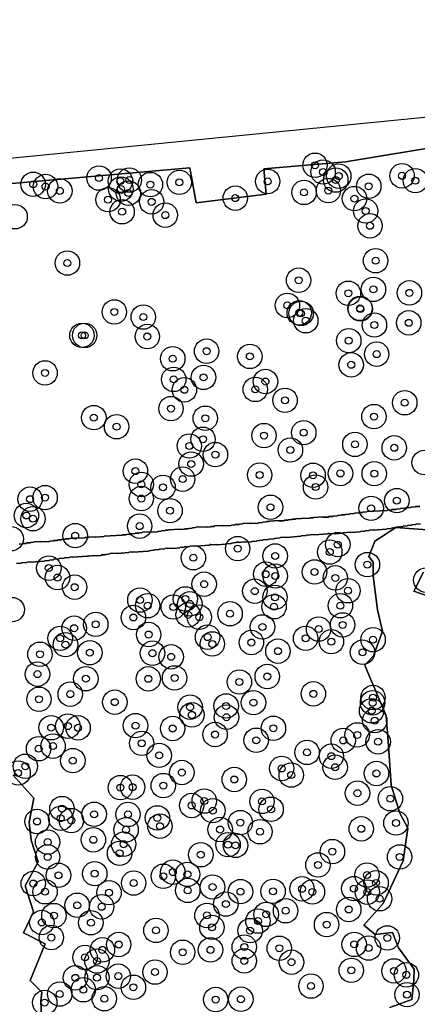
# Model space of a CAD drawing. Header units: inches. Extents: x 128668 to 131679, y 413272 to 413787.
# Tile 108 of 116: x 131421 to 131478, y 413425 to 413566. Entities that reach past the tile are written whole.
import ezdxf

# ---------------------------------------------------------------- set-up
doc = ezdxf.new("R2010")
doc.units = ezdxf.units.IN
doc.header["$MEASUREMENT"] = 0
doc.header["$PDMODE"] = 33
doc.header["$PDSIZE"] = -3
for name, color, linetype in [('Niet gedetecteerde gebieden (D-gebied) (ca. 44.659 m2)', 1, 'Continuous'), ('Onderzoeksgebied Capelsche UW (ca. 743.790 m2)', 5, 'Continuous'), ('Significante objecten binnen onderzoeksgebied', 3, 'Continuous'), ('Veiligheidsmarge objecten d.d. 230531', 6, 'Continuous'), ('Verstoorde gebieden (C-gebied) (ca. 90.096 m2)', 40, 'Continuous'), ('Vrijgegeven gebieden (A+B gebied) (ca. 609.035 m2)', 3, 'Continuous')]:
    doc.layers.add(name, color=color, linetype=linetype)

msp = doc.modelspace()

# ---------------------------------------------------------------- linework, layer by layer
at = {"layer": 'Niet gedetecteerde gebieden (D-gebied) (ca. 44.659 m2)'}
for points in [[(131166.18, 413527.46, 0), (131375.26, 413540.96, 0), (131419.95, 413545.72, 0), (131486.62, 413552.34, 0)], [(131493.51, 413549.41, 0), (131468.03, 413545.22, 0), (131456.34, 413544.23, 0), (131456.68, 413540.59, 0), (131446.64, 413539.37, 0), (131445.76, 413544.34, 0), (131405.5, 413540.81, 0)], [(131421.25, 413490.5, 0), (131421.75, 413490.52, 0), (131421.8, 413490.58, 0), (131422.3, 413490.6, 0), (131422.34, 413490.66, 0), (131422.89, 413490.68, 0), (131422.94, 413490.74, 0), (131423.39, 413490.76, 0), (131423.44, 413490.81, 0), (131424.34, 413490.86, 0), (131424.39, 413490.81, 0), (131425.64, 413490.87, 0), (131425.68, 413490.93, 0), (131426.18, 413490.95, 0), (131426.23, 413491, 0), (131426.78, 413491.03, 0), (131426.83, 413491.09, 0), (131427.33, 413491.11, 0), (131427.37, 413491.16, 0), (131427.87, 413491.19, 0), (131427.92, 413491.24, 0), (131428.42, 413491.27, 0), (131428.47, 413491.32, 0), (131429.87, 413491.39, 0), (131429.92, 413491.34, 0), (131430.67, 413491.38, 0), (131430.71, 413491.43, 0), (131431.21, 413491.46, 0), (131431.26, 413491.51, 0), (131432.21, 413491.56, 0), (131432.26, 413491.51, 0), (131433.41, 413491.57, 0), (131433.46, 413491.63, 0), (131436.05, 413491.76, 0), (131436.1, 413491.81, 0), (131436.6, 413491.84, 0), (131436.65, 413491.89, 0), (131437.2, 413491.92, 0), (131437.25, 413491.97, 0), (131437.84, 413492, 0), (131437.89, 413492.05, 0), (131438.44, 413492.08, 0), (131438.49, 413492.13, 0), (131438.89, 413492.15, 0), (131438.94, 413492.21, 0), (131440.18, 413492.27, 0), (131440.24, 413492.22, 0), (131441.09, 413492.27, 0), (131441.13, 413492.32, 0), (131441.63, 413492.34, 0), (131441.68, 413492.4, 0), (131442.18, 413492.42, 0), (131442.23, 413492.47, 0), (131442.63, 413492.5, 0), (131442.67, 413492.55, 0), (131444.22, 413492.63, 0), (131444.27, 413492.58, 0), (131444.97, 413492.62, 0), (131445.02, 413492.67, 0), (131445.52, 413492.69, 0), (131445.57, 413492.75, 0), (131446.07, 413492.77, 0), (131446.11, 413492.82, 0), (131446.56, 413492.85, 0), (131446.61, 413492.9, 0), (131448.16, 413492.98, 0), (131448.21, 413492.93, 0), (131448.71, 413492.96, 0), (131448.76, 413493.01, 0), (131449.21, 413493.03, 0), (131449.25, 413493.09, 0), (131450.45, 413493.15, 0), (131450.5, 413493.1, 0), (131451.65, 413493.16, 0), (131451.7, 413493.21, 0), (131452.2, 413493.24, 0), (131452.25, 413493.29, 0), (131452.8, 413493.32, 0), (131452.84, 413493.37, 0), (131453.29, 413493.39, 0), (131453.34, 413493.44, 0), (131454.39, 413493.5, 0), (131454.44, 413493.45, 0), (131455.54, 413493.51, 0), (131455.59, 413493.56, 0), (131456.14, 413493.59, 0), (131456.18, 413493.64, 0), (131456.68, 413493.67, 0), (131456.73, 413493.72, 0), (131457.13, 413493.74, 0), (131457.18, 413493.79, 0), (131458.43, 413493.86, 0), (131458.48, 413493.81, 0), (131459.28, 413493.85, 0), (131459.32, 413493.9, 0), (131459.82, 413493.93, 0), (131459.87, 413493.98, 0), (131460.37, 413494, 0), (131460.42, 413494.06, 0), (131460.87, 413494.08, 0), (131460.91, 413494.13, 0), (131462.46, 413494.21, 0), (131462.51, 413494.16, 0), (131462.96, 413494.19, 0), (131463.01, 413494.24, 0), (131463.41, 413494.26, 0), (131463.46, 413494.31, 0), (131464.76, 413494.38, 0), (131464.81, 413494.33, 0), (131465.61, 413494.37, 0), (131465.65, 413494.43, 0), (131466.25, 413494.46, 0), (131466.3, 413494.51, 0), (131466.9, 413494.54, 0), (131466.95, 413494.59, 0), (131467.45, 413494.62, 0), (131467.49, 413494.67, 0), (131467.99, 413494.7, 0), (131468.04, 413494.75, 0), (131468.64, 413494.78, 0), (131468.69, 413494.83, 0), (131469.29, 413494.86, 0), (131469.33, 413494.91, 0), (131469.93, 413494.95, 0), (131469.98, 413495, 0), (131470.53, 413495.03, 0), (131470.58, 413495.08, 0), (131471.13, 413495.11, 0), (131471.17, 413495.16, 0), (131474.02, 413495.3, 0), (131474.07, 413495.36, 0), (131474.67, 413495.39, 0), (131474.71, 413495.44, 0), (131475.26, 413495.47, 0), (131475.31, 413495.52, 0), (131475.91, 413495.55, 0), (131475.96, 413495.6, 0), (131476.61, 413495.64, 0), (131476.65, 413495.69, 0), (131477.35, 413495.73, 0), (131477.4, 413495.78, 0), (131478.05, 413495.81, 0), (131478.1, 413495.86, 0), (131478.7, 413495.89, 0)], [(131478.81, 413493.42, 0), (131478.16, 413493.37, 0), (131478.11, 413493.32, 0), (131477.57, 413493.27, 0), (131477.52, 413493.22, 0), (131476.92, 413493.17, 0), (131476.88, 413493.12, 0), (131476.33, 413493.08, 0), (131476.28, 413493.03, 0), (131475.78, 413492.99, 0), (131475.74, 413492.93, 0), (131475.29, 413492.9, 0), (131475.24, 413492.85, 0), (131474.64, 413492.8, 0), (131474.6, 413492.75, 0), (131474, 413492.7, 0), (131473.95, 413492.65, 0), (131472.06, 413492.5, 0), (131472.01, 413492.55, 0), (131471.51, 413492.51, 0), (131471.46, 413492.46, 0), (131470.86, 413492.41, 0), (131470.82, 413492.36, 0), (131470.22, 413492.31, 0), (131470.17, 413492.26, 0), (131468.83, 413492.16, 0), (131468.77, 413492.2, 0), (131467.68, 413492.12, 0), (131467.63, 413492.07, 0), (131466.58, 413491.99, 0), (131466.53, 413492.03, 0), (131465.73, 413491.97, 0), (131465.68, 413492.02, 0), (131465.53, 413492.01, 0), (131465.48, 413491.95, 0), (131463.59, 413491.81, 0), (131463.53, 413491.85, 0), (131462.44, 413491.77, 0), (131462.39, 413491.72, 0), (131461.69, 413491.66, 0), (131461.65, 413491.61, 0), (131459.6, 413491.46, 0), (131459.55, 413491.5, 0), (131458.75, 413491.44, 0), (131458.71, 413491.39, 0), (131457.86, 413491.32, 0), (131457.81, 413491.27, 0), (131457.07, 413491.21, 0), (131457.02, 413491.16, 0), (131456.22, 413491.1, 0), (131456.18, 413491.04, 0), (131455.33, 413490.98, 0), (131455.28, 413490.93, 0), (131454.63, 413490.88, 0), (131454.59, 413490.82, 0), (131453.64, 413490.75, 0), (131453.59, 413490.8, 0), (131452.79, 413490.74, 0), (131452.74, 413490.78, 0), (131452.44, 413490.76, 0), (131452.39, 413490.71, 0), (131451.69, 413490.65, 0), (131451.65, 413490.6, 0), (131450.9, 413490.54, 0), (131450.85, 413490.49, 0), (131449.66, 413490.4, 0), (131449.6, 413490.44, 0), (131448.8, 413490.38, 0), (131448.75, 413490.43, 0), (131448.6, 413490.42, 0), (131448.56, 413490.36, 0), (131446.61, 413490.22, 0), (131446.56, 413490.26, 0), (131445.76, 413490.2, 0), (131445.71, 413490.15, 0), (131444.97, 413490.09, 0), (131444.92, 413490.04, 0), (131444.32, 413489.99, 0), (131444.28, 413489.94, 0), (131443.38, 413489.87, 0), (131443.32, 413489.92, 0), (131442.58, 413489.86, 0), (131442.52, 413489.91, 0), (131442.17, 413489.88, 0), (131442.13, 413489.82, 0), (131441.38, 413489.77, 0), (131441.33, 413489.71, 0), (131440.64, 413489.66, 0), (131440.59, 413489.61, 0), (131439.84, 413489.55, 0), (131439.8, 413489.5, 0), (131437.55, 413489.33, 0), (131437.5, 413489.37, 0), (131437.05, 413489.34, 0), (131437, 413489.28, 0), (131435.36, 413489.16, 0), (131435.31, 413489.21, 0), (131434.31, 413489.13, 0), (131434.26, 413489.08, 0), (131433.66, 413489.03, 0), (131433.62, 413488.98, 0), (131433.07, 413488.94, 0), (131433.02, 413488.88, 0), (131432.08, 413488.81, 0), (131432.02, 413488.86, 0), (131431.23, 413488.79, 0), (131431.17, 413488.84, 0), (131431.12, 413488.84, 0), (131431.08, 413488.78, 0), (131428.98, 413488.62, 0), (131428.93, 413488.67, 0), (131428.53, 413488.64, 0), (131428.48, 413488.59, 0), (131427.79, 413488.53, 0), (131427.74, 413488.48, 0), (131426.99, 413488.42, 0), (131426.95, 413488.37, 0), (131426.25, 413488.32, 0), (131426.2, 413488.26, 0), (131425.6, 413488.22, 0), (131425.56, 413488.16, 0), (131424.96, 413488.12, 0), (131424.91, 413488.06, 0), (131422.92, 413487.91, 0), (131422.87, 413487.96, 0), (131422.42, 413487.92, 0), (131422.37, 413487.87, 0), (131421.62, 413487.81, 0), (131421.58, 413487.76, 0), (131420.88, 413487.71, 0)]]:
    msp.add_polyline3d(points, dxfattribs=at)
at = {"layer": 'Onderzoeksgebied Capelsche UW (ca. 743.790 m2)'}
msp.add_lwpolyline([(131166.18, 413527.46), (131375.26, 413540.96), (131419.95, 413545.72), (131486.62, 413552.34), (131588.22, 413565.56), (131595.1, 413553.92), (131609.65, 413538.31), (131620.76, 413531.17), (131626.08, 413530.96), (131656.77, 413509.53), (131658.63, 413493.12), (131662.07, 413492.59), (131679, 413374.83), (131679, 413374.38), (131663.28, 413372.27), (131671.39, 413321.86), (131599.16, 413313.92), (131546.77, 413309.16), (131493.32, 413302.28), (131352.56, 413291.17), (131293.3, 413287.46), (131214.98, 413282.17)], dxfattribs=at)
at = {"layer": 'Significante objecten binnen onderzoeksgebied'}
for p in [(131463.68, 413544.73), (131464.84, 413543.76), (131467.09, 413543.17), (131476.16, 413543.22), (131423.28, 413542), (131425.05, 413541.68), (131432.73, 413542.89), (131435.78, 413542.46), (131437.06, 413542.61), (131440.08, 413541.96), (131444.23, 413542.28), (131456.9, 413542.41), (131466.66, 413542.61), (131471.39, 413541.72), (131478.08, 413542.52), (131427.1, 413541.06), (131435.85, 413541.31), (131436.93, 413540.74), (131462.12, 413540.84), (131465.59, 413541.1), (131434.02, 413539.8), (131440.26, 413539.49), (131452.25, 413540.02), (131469.34, 413539.96), (131436.03, 413538.07), (131442.21, 413537.59), (131470.94, 413538.18), (131471.56, 413536.06), (131428.19, 413530.73), (131472.37, 413531.06), (131461.33, 413528.27), (131468.47, 413526.4), (131472.06, 413526.96), (131477.22, 413526.46), (131434.91, 413523.73), (131459.72, 413524.66), (131461.42, 413523.6), (131461.69, 413523.52), (131470.13, 413524.24), (131470.18, 413524.15), (131439.06, 413523), (131462.36, 413522.47), (131477.12, 413522.17), (131472.2, 413521.86), (131430.27, 413520.38), (131430.66, 413520.37), (131439.64, 413520.21), (131468.52, 413519.62), (131448.14, 413518.11), (131472.52, 413517.69), (131443.29, 413517.03), (131454.34, 413517.36), (131424.98, 413515), (131468.87, 413516.16), (131443.43, 413514.07), (131447.7, 413514.36), (131456.58, 413513.77), (131444.96, 413512.58), (131455.12, 413512.64), (131459.39, 413511.08), (131476.55, 413510.73), (131443.04, 413509.89), (131431.97, 413508.6), (131447.95, 413508.51), (131472.13, 413508.75), (131435.23, 413507.3), (131462.07, 413506.45), (131447.63, 413505.5), (131456.37, 413506.03), (131445.67, 413504.54), (131460.16, 413503.97), (131469.4, 413504.77), (131475.04, 413504.28), (131449.41, 413503.31), (131437.94, 413500.94), (131445.93, 413501.95), (131444.71, 413499.8), (131455.75, 413500.39), (131463.41, 413500.35), (131467.33, 413500.61), (131472.17, 413500.58), (131438.78, 413499.04), (131441.9, 413498.62), (131463.76, 413498.67), (131422.83, 413496.93), (131424.99, 413497.15), (131438.78, 413497.02), (131475.41, 413496.72), (131442.9, 413495.28), (131457.3, 413495.77), (131471.73, 413495.62), (131422.31, 413494.59), (131423.25, 413494.13), (131438.54, 413493.07), (131429.3, 413491.71), (131452.59, 413489.85), (131466.95, 413490.43), (131446.25, 413488.55), (131457.97, 413488.8), (131465.8, 413489.36), (131425.52, 413487.06), (131471.2, 413487.56), (131426.77, 413485.71), (131456.62, 413486.19), (131457.98, 413485.93), (131463.61, 413486.51), (131466.59, 413485.66), (131429.22, 413484.33), (131447.79, 413484.76), (131438.58, 413482.49), (131445.09, 413482.65), (131455.05, 413483.76), (131457.94, 413482.88), (131468.41, 413483.82), (131439.69, 413481.68), (131443.36, 413481.49), (131445.74, 413481.94), (131457.81, 413481.53), (131467.32, 413481.68), (131437.65, 413479.99), (131445.5, 413480.37), (131447.1, 413480.03), (131451.51, 413480.53), (131429.15, 413478.46), (131432.25, 413479.01), (131456.15, 413478.64), (131464.19, 413478.33), (131467.63, 413478.93), (131427.15, 413477.01), (131439.83, 413477.55), (131448.28, 413477.18), (131462.33, 413477.01), (131472.01, 413476.81), (131427.91, 413476.1), (131448.96, 413476.2), (131454.56, 413476.41), (131466.03, 413476.53), (131424.25, 413474.73), (131431.4, 413474.95), (131440.38, 413474.88), (131443.06, 413474.36), (131458.36, 413475.17), (131470.49, 413475.02), (131423.9, 413471.88), (131430.83, 413471.23), (131439.79, 413471.21), (131443.55, 413471.34), (131456.83, 413471.54), (131452.84, 413470.76), (131428.59, 413469.02), (131463.45, 413469.06), (131472, 413468.53), (131424.11, 413468.29), (131434.98, 413467.87), (131445.78, 413467.16), (131450.94, 413467.33), (131454.86, 413467.8), (131471.93, 413467.78), (131446.03, 413466.05), (131450.99, 413465.72), (131471.79, 413466.64), (131425.86, 413464.21), (131428.25, 413464.44), (131429.72, 413464.2), (131437.95, 413464.51), (131457.72, 413464.13), (131472.24, 413465.22), (131443.27, 413464.1), (131449.36, 413463.24), (131469.73, 413463.18), (131426.13, 413461.58), (131438.83, 413461.98), (131455.25, 413462.42), (131467.73, 413462.39), (131472.73, 413462.2), (131424.05, 413461.2), (131441.34, 413460.26), (131462.54, 413460.68), (131466.02, 413460.14), (131422.16, 413458.69), (131428.96, 413459.5), (131466.57, 413458.56), (131421.12, 413457.73), (131444.59, 413457.8), (131458.9, 413458.38), (131460.27, 413457.44), (131472.49, 413457.66), (131437.53, 413455.7), (131441.93, 413455.93), (131452.11, 413456.8), (131435.77, 413455.64), (131469.77, 413454.84), (131446, 413453.08), (131447.8, 413453.71), (131456.08, 413453.67), (131474.49, 413454.05), (131427.4, 413452.64), (131432.02, 413451.82), (131436.87, 413451.8), (131449.03, 413452.34), (131457.39, 413452.54), (131423.84, 413450.79), (131427.23, 413451.24), (131428.75, 413450.92), (131441.09, 413451.3), (131441.45, 413450.12), (131452.98, 413450.63), (131475.28, 413450.57), (131436.6, 413449.6), (131450.08, 413449.64), (131455.79, 413449.32), (131470.31, 413449.74), (131425.35, 413447.84), (131431.91, 413448.17), (131436.24, 413447.54), (131451.22, 413447.47), (131452.28, 413447.37), (131435.66, 413446.23), (131447.31, 413446.03), (131466.18, 413446.48), (131425.36, 413445.72), (131464.1, 413444.57), (131475.81, 413445.71), (131426.91, 413443.09), (131432.11, 413443.32), (131443.3, 413443.54), (131445.4, 413443.22), (131471.14, 413443.12), (131423.29, 413441.91), (131437.68, 413441.98), (131441.94, 413442.95), (131472.44, 413442), (131424.98, 413440.73), (131434.16, 413440.6), (131445.44, 413440.93), (131448.99, 413441.41), (131453, 413440.75), (131457.67, 413440.79), (131461.82, 413441.15), (131463.31, 413440.71), (131469.25, 413441.18), (131471.18, 413440.68), (131429.59, 413438.8), (131450.9, 413438.97), (131472.94, 413439.73), (131433.09, 413438.58), (131456.68, 413437.49), (131459.46, 413438.01), (131468.52, 413438.19), (131424.52, 413436.33), (131426.25, 413437.32), (131431.55, 413436.3), (131448.19, 413437.34), (131455.5, 413436.53), (131465.34, 413436.03), (131440.88, 413435.2), (131448.9, 413435.64), (131454.38, 413435.17), (131425.88, 413434.18), (131435.54, 413433.18), (131469.3, 413433.19), (131474.04, 413434.12), (131433.2, 413432.41), (131444.71, 413432.07), (131448.7, 413432.41), (131453.54, 413432.82), (131458.56, 413432.64), (131471.36, 413432.67), (131430.72, 413431.33), (131432.42, 413430.81), (131453.54, 413430.84), (131460.31, 413430.65), (131440.74, 413429.23), (131468.88, 413429.48), (131475, 413429.4), (131429.33, 413428.41), (131432.43, 413428.43), (131435.49, 413428.65), (131476.78, 413428.84), (131427.09, 413426.09), (131430.47, 413426.7), (131437.65, 413427.06), (131463.11, 413427.23), (131424.94, 413424.87), (131433.47, 413425.42), (131449.44, 413425.3), (131453.05, 413425.35), (131476.87, 413426)]:
    msp.add_point(p, dxfattribs=at)
at = {"layer": 'Veiligheidsmarge objecten d.d. 230531', "color": 6, "linetype": 'Continuous', "lineweight": 25}
for centre in [(131463.68, 413544.73), (131464.84, 413543.76), (131476.16, 413543.22), (131423.28, 413542), (131432.73, 413542.89), (131435.78, 413542.46), (131437.06, 413542.61), (131440.08, 413541.96), (131444.23, 413542.28), (131456.9, 413542.41), (131466.66, 413542.61), (131467.09, 413543.17), (131478.08, 413542.52), (131425.05, 413541.68), (131427.1, 413541.06), (131435.85, 413541.31), (131436.93, 413540.74), (131462.12, 413540.84), (131465.59, 413541.1), (131471.39, 413541.72), (131434.02, 413539.8), (131440.26, 413539.49), (131452.25, 413540.02), (131469.34, 413539.96), (131436.03, 413538.07), (131442.21, 413537.59), (131470.94, 413538.18), (131420.69, 413537.36), (131471.56, 413536.06), (131428.19, 413530.73), (131472.37, 413531.06), (131461.33, 413528.27), (131468.47, 413526.4), (131472.06, 413526.96), (131477.22, 413526.46), (131434.91, 413523.73), (131459.72, 413524.66), (131461.42, 413523.6), (131461.69, 413523.52), (131470.13, 413524.24), (131470.18, 413524.15), (131439.06, 413523), (131462.36, 413522.47), (131477.12, 413522.17), (131472.2, 413521.86), (131430.27, 413520.38), (131430.66, 413520.37), (131439.64, 413520.21), (131468.52, 413519.62), (131448.14, 413518.11), (131443.29, 413517.03), (131454.34, 413517.36), (131472.52, 413517.69), (131468.87, 413516.16), (131424.98, 413515), (131443.43, 413514.07), (131447.7, 413514.36), (131456.58, 413513.77), (131444.96, 413512.58), (131455.12, 413512.64), (131459.39, 413511.08), (131443.04, 413509.89), (131476.55, 413510.73), (131431.97, 413508.6), (131447.95, 413508.51), (131472.13, 413508.75), (131435.23, 413507.3), (131447.63, 413505.5), (131456.37, 413506.03), (131462.07, 413506.45), (131445.67, 413504.54), (131460.16, 413503.97), (131469.4, 413504.77), (131475.04, 413504.28), (131449.41, 413503.31), (131437.94, 413500.94), (131445.93, 413501.95), (131479.33, 413502.17), (131444.71, 413499.8), (131455.75, 413500.39), (131463.41, 413500.35), (131467.33, 413500.61), (131472.17, 413500.58), (131438.78, 413499.04), (131441.9, 413498.62), (131463.76, 413498.67), (131422.83, 413496.93), (131424.99, 413497.15), (131438.78, 413497.02), (131475.41, 413496.72), (131457.3, 413495.77), (131471.73, 413495.62), (131422.31, 413494.59), (131423.25, 413494.13), (131442.9, 413495.28), (131438.54, 413493.07), (131420.12, 413491.26), (131429.3, 413491.71), (131452.59, 413489.85), (131466.95, 413490.43), (131446.25, 413488.55), (131457.97, 413488.8), (131465.8, 413489.36), (131425.52, 413487.06), (131471.2, 413487.56), (131426.77, 413485.71), (131456.62, 413486.19), (131457.98, 413485.93), (131463.61, 413486.51), (131466.59, 413485.66), (131429.22, 413484.33), (131447.79, 413484.76), (131479.57, 413485.34), (131445.09, 413482.65), (131455.05, 413483.76), (131457.94, 413482.88), (131468.41, 413483.82), (131438.58, 413482.49), (131439.69, 413481.68), (131443.36, 413481.49), (131445.74, 413481.94), (131457.81, 413481.53), (131467.32, 413481.68), (131420.27, 413481.12), (131437.65, 413479.99), (131445.5, 413480.37), (131447.1, 413480.03), (131451.51, 413480.53), (131429.15, 413478.46), (131432.25, 413479.01), (131456.15, 413478.64), (131467.63, 413478.93), (131427.15, 413477.01), (131439.83, 413477.55), (131448.28, 413477.18), (131462.33, 413477.01), (131464.19, 413478.33), (131427.91, 413476.1), (131448.96, 413476.2), (131454.56, 413476.41), (131466.03, 413476.53), (131472.01, 413476.81), (131424.25, 413474.73), (131431.4, 413474.95), (131440.38, 413474.88), (131443.06, 413474.36), (131458.36, 413475.17), (131470.49, 413475.02), (131423.9, 413471.88), (131443.55, 413471.34), (131456.83, 413471.54), (131430.83, 413471.23), (131439.79, 413471.21), (131452.84, 413470.76), (131428.59, 413469.02), (131463.45, 413469.06), (131472, 413468.53), (131424.11, 413468.29), (131434.98, 413467.87), (131445.78, 413467.16), (131450.94, 413467.33), (131454.86, 413467.8), (131471.93, 413467.78), (131446.03, 413466.05), (131450.99, 413465.72), (131471.79, 413466.64), (131428.25, 413464.44), (131437.95, 413464.51), (131472.24, 413465.22), (131425.86, 413464.21), (131429.72, 413464.2), (131443.27, 413464.1), (131449.36, 413463.24), (131457.72, 413464.13), (131469.73, 413463.18), (131426.13, 413461.58), (131438.83, 413461.98), (131455.25, 413462.42), (131467.73, 413462.39), (131472.73, 413462.2), (131424.05, 413461.2), (131441.34, 413460.26), (131462.54, 413460.68), (131466.02, 413460.14), (131422.16, 413458.69), (131428.96, 413459.5), (131421.12, 413457.73), (131444.59, 413457.8), (131458.9, 413458.38), (131460.27, 413457.44), (131466.57, 413458.56), (131472.49, 413457.66), (131441.93, 413455.93), (131452.11, 413456.8), (131435.77, 413455.64), (131437.53, 413455.7), (131469.77, 413454.84), (131446, 413453.08), (131447.8, 413453.71), (131456.08, 413453.67), (131474.49, 413454.05), (131427.4, 413452.64), (131432.02, 413451.82), (131436.87, 413451.8), (131449.03, 413452.34), (131457.39, 413452.54), (131423.84, 413450.79), (131427.23, 413451.24), (131428.75, 413450.92), (131441.09, 413451.3), (131452.98, 413450.63), (131475.28, 413450.57), (131436.6, 413449.6), (131441.45, 413450.12), (131450.08, 413449.64), (131455.79, 413449.32), (131470.31, 413449.74), (131425.35, 413447.84), (131431.91, 413448.17), (131436.24, 413447.54), (131451.22, 413447.47), (131452.28, 413447.37), (131435.66, 413446.23), (131447.31, 413446.03), (131466.18, 413446.48), (131425.36, 413445.72), (131464.1, 413444.57), (131475.81, 413445.71), (131432.11, 413443.32), (131443.3, 413443.54), (131445.4, 413443.22), (131423.29, 413441.91), (131426.91, 413443.09), (131437.68, 413441.98), (131441.94, 413442.95), (131471.14, 413443.12), (131472.44, 413442), (131424.98, 413440.73), (131434.16, 413440.6), (131445.44, 413440.93), (131448.99, 413441.41), (131453, 413440.75), (131457.67, 413440.79), (131461.82, 413441.15), (131463.31, 413440.71), (131469.25, 413441.18), (131471.18, 413440.68), (131450.9, 413438.97), (131472.94, 413439.73), (131429.59, 413438.8), (131433.09, 413438.58), (131459.46, 413438.01), (131468.52, 413438.19), (131424.52, 413436.33), (131426.25, 413437.32), (131431.55, 413436.3), (131448.19, 413437.34), (131455.5, 413436.53), (131456.68, 413437.49), (131440.88, 413435.2), (131448.9, 413435.64), (131454.38, 413435.17), (131465.34, 413436.03), (131425.88, 413434.18), (131474.04, 413434.12), (131433.2, 413432.41), (131435.54, 413433.18), (131444.71, 413432.07), (131448.7, 413432.41), (131453.54, 413432.82), (131458.56, 413432.64), (131469.3, 413433.19), (131471.36, 413432.67), (131430.72, 413431.33), (131432.42, 413430.81), (131453.54, 413430.84), (131460.31, 413430.65), (131440.74, 413429.23), (131468.88, 413429.48), (131475, 413429.4), (131429.33, 413428.41), (131432.43, 413428.43), (131435.49, 413428.65), (131476.78, 413428.84), (131430.47, 413426.7), (131437.65, 413427.06), (131463.11, 413427.23), (131424.94, 413424.87), (131427.09, 413426.09), (131433.47, 413425.42), (131449.44, 413425.3), (131453.05, 413425.35), (131476.87, 413426)]:
    msp.add_circle(centre, 1.75, dxfattribs=at)
at = {"layer": 'Verstoorde gebieden (C-gebied) (ca. 90.096 m2)'}
for points in [[(131474.39, 413424.16), (131477.56, 413425.29), (131477.85, 413428.03), (131477.91, 413429.66), (131475.67, 413432.68), (131474.81, 413434.9), (131472.29, 413434.6), (131470.66, 413435.93), (131473.47, 413439.05), (131476.34, 413445.15), (131476.98, 413449.85), (131475.86, 413451.99), (131474.62, 413455.98), (131474.21, 413461.6), (131473.86, 413465.89), (131472.25, 413469.77), (131471.51, 413471.56), (131470.83, 413473.19), (131472.08, 413474.51), (131473.35, 413478.02), (131472.63, 413481.11), (131472.03, 413485.97), (131472.03, 413487.91), (131471.39, 413488.72), (131472.28, 413490.91), (131475.29, 413492.88), (131481.03, 413492.46)], [(131479.24, 413486.49), (131477.87, 413483.76), (131480.58, 413482.81)], [(131420.35, 413457.48), (131423.35, 413454.11), (131422.69, 413450.7), (131422.99, 413448.1), (131424.01, 413445.02), (131422.14, 413441.58), (131423.31, 413437.84), (131421.91, 413434.86), (131425.01, 413433.29), (131422.84, 413428.03), (131424.51, 413426.35), (131424.38, 413425.09), (131424.5, 413421.9)]]:
    msp.add_lwpolyline(points, dxfattribs=at)
at = {"layer": 'Vrijgegeven gebieden (A+B gebied) (ca. 609.035 m2)'}
for points in [[(131420.88, 413487.71), (131421.58, 413487.76), (131421.62, 413487.81), (131422.37, 413487.87), (131422.42, 413487.92), (131422.87, 413487.96), (131422.92, 413487.91), (131424.91, 413488.06), (131424.96, 413488.12), (131425.56, 413488.16), (131425.6, 413488.22), (131426.2, 413488.26), (131426.25, 413488.32), (131426.95, 413488.37), (131426.99, 413488.42), (131427.74, 413488.48), (131427.79, 413488.53), (131428.48, 413488.59), (131428.53, 413488.64), (131428.93, 413488.67), (131428.98, 413488.62), (131431.08, 413488.78), (131431.12, 413488.84), (131431.17, 413488.84), (131431.23, 413488.79), (131432.02, 413488.86), (131432.08, 413488.81), (131433.02, 413488.88), (131433.07, 413488.94), (131433.62, 413488.98), (131433.66, 413489.03), (131434.26, 413489.08), (131434.31, 413489.13), (131435.31, 413489.21), (131435.36, 413489.16), (131437, 413489.28), (131437.05, 413489.34), (131437.5, 413489.37), (131437.55, 413489.33), (131439.8, 413489.5), (131439.84, 413489.55), (131440.59, 413489.61), (131440.64, 413489.66), (131441.33, 413489.71), (131441.38, 413489.77), (131442.13, 413489.82), (131442.17, 413489.88), (131442.52, 413489.91), (131442.58, 413489.86), (131443.32, 413489.92), (131443.38, 413489.87), (131444.28, 413489.94), (131444.32, 413489.99), (131444.92, 413490.04), (131444.97, 413490.09), (131445.71, 413490.15), (131445.76, 413490.2), (131446.56, 413490.26), (131446.61, 413490.22), (131448.56, 413490.36), (131448.6, 413490.42), (131448.75, 413490.43), (131448.8, 413490.38), (131449.6, 413490.44), (131449.66, 413490.4), (131450.85, 413490.49), (131450.9, 413490.54), (131451.65, 413490.6), (131451.69, 413490.65), (131452.39, 413490.71), (131452.44, 413490.76), (131452.74, 413490.78), (131452.79, 413490.74), (131453.59, 413490.8), (131453.64, 413490.75), (131454.59, 413490.82), (131454.63, 413490.88), (131455.28, 413490.93), (131455.33, 413490.98), (131456.18, 413491.04), (131456.22, 413491.1), (131457.02, 413491.16), (131457.07, 413491.21), (131457.81, 413491.27), (131457.86, 413491.32), (131458.71, 413491.39), (131458.75, 413491.44), (131459.55, 413491.5), (131459.6, 413491.46), (131461.65, 413491.61), (131461.69, 413491.66), (131462.39, 413491.72), (131462.44, 413491.77), (131463.53, 413491.85), (131463.59, 413491.81), (131465.48, 413491.95), (131465.53, 413492.01), (131465.68, 413492.02), (131465.73, 413491.97), (131466.53, 413492.03), (131466.58, 413491.99), (131467.63, 413492.07), (131467.68, 413492.12), (131468.77, 413492.2), (131468.83, 413492.16), (131470.17, 413492.26), (131470.22, 413492.31), (131470.82, 413492.36), (131470.86, 413492.41), (131471.46, 413492.46), (131471.51, 413492.51), (131472.01, 413492.55), (131472.06, 413492.5), (131473.95, 413492.65), (131474, 413492.7), (131474.6, 413492.75), (131474.64, 413492.8), (131475.24, 413492.85), (131475.24, 413492.84), (131472.28, 413490.91), (131471.39, 413488.72), (131472.03, 413487.91), (131472.03, 413485.97), (131472.63, 413481.11), (131473.35, 413478.02), (131472.08, 413474.51), (131470.83, 413473.19), (131471.51, 413471.56), (131472.25, 413469.77), (131473.86, 413465.89), (131474.21, 413461.6), (131474.62, 413455.98), (131475.86, 413451.99), (131476.98, 413449.85), (131476.34, 413445.15), (131473.47, 413439.05), (131470.66, 413435.93), (131472.29, 413434.6), (131474.81, 413434.9), (131475.67, 413432.68), (131477.91, 413429.66), (131477.85, 413428.03), (131477.56, 413425.29), (131474.39, 413424.16)], [(131481.03, 413492.46), (131475.29, 413492.88), (131475.24, 413492.84), (131475.24, 413492.85), (131475.29, 413492.9), (131475.74, 413492.93), (131475.78, 413492.99), (131476.28, 413493.03), (131476.33, 413493.08), (131476.88, 413493.12), (131476.92, 413493.17), (131477.52, 413493.22), (131477.57, 413493.27), (131478.11, 413493.32), (131478.16, 413493.37), (131478.81, 413493.42)], [(131480.58, 413482.81), (131477.87, 413483.76), (131479.24, 413486.49)], [(131424.5, 413421.9), (131424.38, 413425.09), (131424.51, 413426.35), (131422.84, 413428.03), (131425.01, 413433.29), (131421.91, 413434.86), (131423.31, 413437.84), (131422.14, 413441.58), (131424.01, 413445.02), (131422.99, 413448.1), (131422.69, 413450.7), (131423.35, 413454.11), (131420.35, 413457.48)]]:
    msp.add_lwpolyline(points, dxfattribs=at)
for points in [[(131405.5, 413540.81, 0), (131445.76, 413544.34, 0), (131446.64, 413539.37, 0), (131456.68, 413540.59, 0), (131456.34, 413544.23, 0), (131468.03, 413545.22, 0), (131493.51, 413549.41, 0)], [(131478.7, 413495.89, 0), (131478.1, 413495.86, 0), (131478.05, 413495.81, 0), (131477.4, 413495.78, 0), (131477.35, 413495.73, 0), (131476.65, 413495.69, 0), (131476.61, 413495.64, 0), (131475.96, 413495.6, 0), (131475.91, 413495.55, 0), (131475.31, 413495.52, 0), (131475.26, 413495.47, 0), (131474.71, 413495.44, 0), (131474.67, 413495.39, 0), (131474.07, 413495.36, 0), (131474.02, 413495.3, 0), (131471.17, 413495.16, 0), (131471.13, 413495.11, 0), (131470.58, 413495.08, 0), (131470.53, 413495.03, 0), (131469.98, 413495, 0), (131469.93, 413494.95, 0), (131469.33, 413494.91, 0), (131469.29, 413494.86, 0), (131468.69, 413494.83, 0), (131468.64, 413494.78, 0), (131468.04, 413494.75, 0), (131467.99, 413494.7, 0), (131467.49, 413494.67, 0), (131467.45, 413494.62, 0), (131466.95, 413494.59, 0), (131466.9, 413494.54, 0), (131466.3, 413494.51, 0), (131466.25, 413494.46, 0), (131465.65, 413494.43, 0), (131465.61, 413494.37, 0), (131464.81, 413494.33, 0), (131464.76, 413494.38, 0), (131463.46, 413494.31, 0), (131463.41, 413494.26, 0), (131463.01, 413494.24, 0), (131462.96, 413494.19, 0), (131462.51, 413494.16, 0), (131462.46, 413494.21, 0), (131460.91, 413494.13, 0), (131460.87, 413494.08, 0), (131460.42, 413494.06, 0), (131460.37, 413494, 0), (131459.87, 413493.98, 0), (131459.82, 413493.93, 0), (131459.32, 413493.9, 0), (131459.28, 413493.85, 0), (131458.48, 413493.81, 0), (131458.43, 413493.86, 0), (131457.18, 413493.79, 0), (131457.13, 413493.74, 0), (131456.73, 413493.72, 0), (131456.68, 413493.67, 0), (131456.18, 413493.64, 0), (131456.14, 413493.59, 0), (131455.59, 413493.56, 0), (131455.54, 413493.51, 0), (131454.44, 413493.45, 0), (131454.39, 413493.5, 0), (131453.34, 413493.44, 0), (131453.29, 413493.39, 0), (131452.84, 413493.37, 0), (131452.8, 413493.32, 0), (131452.25, 413493.29, 0), (131452.2, 413493.24, 0), (131451.7, 413493.21, 0), (131451.65, 413493.16, 0), (131450.5, 413493.1, 0), (131450.45, 413493.15, 0), (131449.25, 413493.09, 0), (131449.21, 413493.03, 0), (131448.76, 413493.01, 0), (131448.71, 413492.96, 0), (131448.21, 413492.93, 0), (131448.16, 413492.98, 0), (131446.61, 413492.9, 0), (131446.56, 413492.85, 0), (131446.11, 413492.82, 0), (131446.07, 413492.77, 0), (131445.57, 413492.75, 0), (131445.52, 413492.69, 0), (131445.02, 413492.67, 0), (131444.97, 413492.62, 0), (131444.27, 413492.58, 0), (131444.22, 413492.63, 0), (131442.67, 413492.55, 0), (131442.63, 413492.5, 0), (131442.23, 413492.47, 0), (131442.18, 413492.42, 0), (131441.68, 413492.4, 0), (131441.63, 413492.34, 0), (131441.13, 413492.32, 0), (131441.09, 413492.27, 0), (131440.24, 413492.22, 0), (131440.18, 413492.27, 0), (131438.94, 413492.21, 0), (131438.89, 413492.15, 0), (131438.49, 413492.13, 0), (131438.44, 413492.08, 0), (131437.89, 413492.05, 0), (131437.84, 413492, 0), (131437.25, 413491.97, 0), (131437.2, 413491.92, 0), (131436.65, 413491.89, 0), (131436.6, 413491.84, 0), (131436.1, 413491.81, 0), (131436.05, 413491.76, 0), (131433.46, 413491.63, 0), (131433.41, 413491.57, 0), (131432.26, 413491.51, 0), (131432.21, 413491.56, 0), (131431.26, 413491.51, 0), (131431.21, 413491.46, 0), (131430.71, 413491.43, 0), (131430.67, 413491.38, 0), (131429.92, 413491.34, 0), (131429.87, 413491.39, 0), (131428.47, 413491.32, 0), (131428.42, 413491.27, 0), (131427.92, 413491.24, 0), (131427.87, 413491.19, 0), (131427.37, 413491.16, 0), (131427.33, 413491.11, 0), (131426.83, 413491.09, 0), (131426.78, 413491.03, 0), (131426.23, 413491, 0), (131426.18, 413490.95, 0), (131425.68, 413490.93, 0), (131425.64, 413490.87, 0), (131424.39, 413490.81, 0), (131424.34, 413490.86, 0), (131423.44, 413490.81, 0), (131423.39, 413490.76, 0), (131422.94, 413490.74, 0), (131422.89, 413490.68, 0), (131422.34, 413490.66, 0), (131422.3, 413490.6, 0), (131421.8, 413490.58, 0), (131421.75, 413490.52, 0), (131421.25, 413490.5, 0)]]:
    msp.add_polyline3d(points, dxfattribs=at)

doc.saveas('drawing.dxf')
